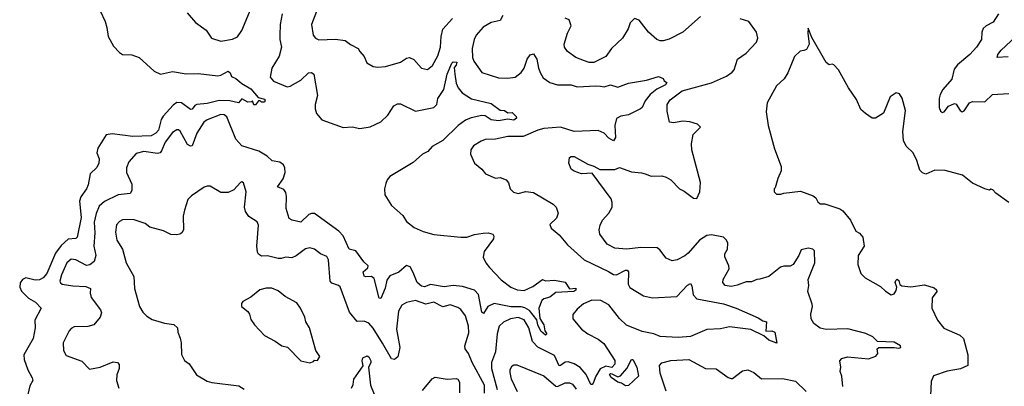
# Model space of a CAD drawing. Extents: x 2143765 to 2212931, y 878955 to 1017455.
# Tile 211 of 256: x 2160173 to 2166694, y 976287 to 978717. Entities that reach past the tile are written whole.
import ezdxf

# ---------------------------------------------------------------- set-up
doc = ezdxf.new("R2010")
doc.units = 0

msp = doc.modelspace()

# ---------------------------------------------------------------- linework, layer by layer
at = {"layer": '0CON20XD'}
for points in [[(2161282.7, 978762.7), (2161337, 978697), (2161407.5, 978647.5), (2161444.2, 978594.2), (2161505, 978574), (2161582.3, 978587.7), (2161615, 978602.5), (2161645.5, 978645), (2161706.4, 978793.6)], [(2160706.1, 978776.1), (2160738.8, 978705), (2160751.4, 978665), (2160758.8, 978605), (2160795, 978541.2), (2160835, 978498.8), (2160855, 978486.2), (2160915, 978484.2), (2160965, 978465.7), (2161064.5, 978374.5), (2161105, 978355.8), (2161185, 978374.2), (2161275, 978358.1), (2161355, 978359.4), (2161484.5, 978344.5), (2161505, 978348.7), (2161555, 978374.5), (2161568.1, 978365), (2161575, 978340), (2161605, 978328), (2161643.9, 978293.9), (2161705, 978258.9), (2161751.7, 978201.7), (2161795, 978190), (2161800, 978185), (2161795, 978170), (2161775, 978170), (2161765, 978180), (2161755, 978180), (2161735, 978152.5), (2161725, 978152.5), (2161715, 978180), (2161707.5, 978172.5), (2161685, 978170), (2161645, 978192.5), (2161623.3, 978166.7), (2161565, 978178), (2161495, 978180.7), (2161415, 978160.6), (2161345.4, 978154.6), (2161332.4, 978147.6), (2161315, 978124.4), (2161305, 978121.4), (2161245.3, 978165.3), (2161215, 978167.9), (2161189.6, 978150.4), (2161122.5, 978077.5), (2161110.8, 978055), (2161092.3, 977985), (2161075, 977965.6), (2161045, 977947.2), (2160922.4, 977942.4), (2160785, 977960.7), (2160746.7, 977953.3), (2160690, 977865), (2160684.4, 977835), (2160698.9, 977795), (2160698, 977765), (2160683.1, 977736.9), (2160640, 977695), (2160626.9, 977623.1), (2160615.4, 977595), (2160578, 977542), (2160568.6, 977515), (2160581.3, 977405), (2160554.5, 977275.5), (2160545, 977267.1), (2160495, 977261.2), (2160449, 977221), (2160410.6, 977169.4), (2160354.1, 977035), (2160328.3, 977005), (2160305, 976993.8), (2160275, 976990.5), (2160214.1, 977005.9), (2160191.1, 976995), (2160176.6, 976973.4), (2160173.2, 976945), (2160185, 976918.2), (2160231.9, 976871.9), (2160278.1, 976845), (2160316, 976805), (2160272.9, 976725), (2160276.7, 976675), (2160261.9, 976605), (2160200.4, 976495), (2160202.2, 976465), (2160226.3, 976396.3), (2160255, 976343.3), (2160261.2, 976325), (2160240, 976290), (2160219.1, 976195)], [(2161910.8, 978755), (2161898.1, 978685), (2161895.4, 978615), (2161895.4, 978585), (2161906.6, 978535), (2161891.2, 978475), (2161842.5, 978395), (2161832, 978335), (2161855, 978309.2), (2161945, 978270.6), (2161963.8, 978275), (2162035, 978316.4), (2162085, 978363.6), (2162105, 978367.5), (2162121.1, 978355), (2162146.4, 978215), (2162130.5, 978155), (2162129.4, 978125), (2162139.2, 978095), (2162175, 978052.9), (2162315, 978001.4), (2162375, 978005.8), (2162425, 977995.8), (2162495, 978005.8), (2162565, 978040.8), (2162611.4, 978085), (2162650.8, 978145), (2162675, 978159.2), (2162695, 978159.2), (2162795, 978110), (2162915, 978134.5), (2162935.8, 978154.2), (2162942.1, 978195), (2162981.8, 978255), (2163003.3, 978355), (2163035, 978429.4), (2163045, 978437.2), (2163068.1, 978435), (2163065, 978416), (2163050.3, 978399.7), (2163055.4, 978355), (2163064.7, 978295), (2163077.9, 978265), (2163102.8, 978232.8), (2163165, 978191.1), (2163295, 978161.8), (2163355, 978117.3), (2163385, 978114.4), (2163405, 978100), (2163435, 978102.2), (2163460.6, 978075), (2163462.9, 978065), (2163445, 978050.5), (2163405, 978057.5), (2163344.2, 978045.8), (2163295, 978053.2), (2163255, 978078.9), (2163235, 978082.5), (2163162.8, 978067.2), (2163125, 978051.8), (2163077.5, 978015), (2162975, 977915.4), (2162905, 977875.4), (2162876.8, 977843.2), (2162840, 977825), (2162779.5, 977770.5), (2162625, 977678.5), (2162606.5, 977655), (2162598, 977632), (2162590, 977595), (2162591.5, 977555), (2162635, 977484.3), (2162709.7, 977419.7), (2162735, 977380), (2162785, 977339.4), (2162845, 977312.9), (2162915, 977292.2), (2163095, 977274.5), (2163135, 977275.6), (2163185, 977292.2), (2163242.3, 977302.3), (2163275, 977303.3), (2163306.1, 977296.1), (2163313, 977283), (2163311.2, 977265), (2163249.3, 977180.7), (2163242.7, 977142.7), (2163260, 977105), (2163283.8, 977073.8), (2163362.8, 976992.8), (2163425, 976943.2), (2163467, 976927), (2163515, 976921.6), (2163572, 976948), (2163635, 976994.2), (2163655, 976986.9), (2163715, 976991.2), (2163785, 976976.7), (2163815, 976933.3), (2163857, 976937), (2163856.7, 976925), (2163842.5, 976915), (2163725, 976908), (2163685, 976878.8), (2163645, 976866), (2163632, 976855), (2163610.8, 976805), (2163617.1, 976737.1), (2163644.5, 976695), (2163650.6, 976655), (2163663.8, 976635), (2163655, 976626.2), (2163625, 976652.5), (2163605.3, 976695), (2163598.5, 976728.5), (2163548.7, 976788.7), (2163518.3, 976808.3), (2163494.8, 976814.8), (2163425, 976814.8), (2163315, 976836.2), (2163273.3, 976816.7), (2163245, 976770), (2163235, 976777.5), (2163212.5, 976895), (2163185, 976924.1), (2163105, 976948.5), (2163045, 976954.8), (2162985, 976947.2), (2162895, 976961.5), (2162855, 976947.4), (2162835, 976949.8), (2162804.9, 976974.9), (2162778.1, 977041.9), (2162759.4, 977079.4), (2162735, 977088.3), (2162685, 977044.1), (2162625, 977018.2), (2162605, 976991.4), (2162593.1, 976936.9), (2162565, 976868.8), (2162555, 976870.8), (2162521.1, 977001.1), (2162503.3, 977015), (2162465, 977011.9), (2162455, 977016.2), (2162448.9, 977045), (2162478.7, 977071.3), (2162481.2, 977085), (2162452.6, 977112.6), (2162398.4, 977185), (2162355, 977196.9), (2162314.8, 977285), (2162287.1, 977315), (2162125, 977431.9), (2162105, 977433.1), (2162088, 977425), (2162035, 977375.5), (2161978.2, 977388.2), (2161958.8, 977398.8), (2161937.1, 977465), (2161940, 977545), (2161935, 977571.2), (2161921.5, 977591.5), (2161879.7, 977609.7), (2161918.1, 977661.9), (2161932, 977705), (2161929.3, 977735), (2161920.5, 977755), (2161895, 977772.5), (2161845, 977782.2), (2161811.5, 977811.5), (2161757.1, 977845), (2161645, 977881.6), (2161604.8, 977925), (2161545, 978072.9), (2161526.5, 978086.5), (2161505, 978089.1), (2161415, 978052.7), (2161393.2, 978036.8), (2161347.1, 977965), (2161315, 977881.2), (2161305, 977879.2), (2161285, 977890.6), (2161235, 977978.8), (2161225, 977987.5), (2161215, 977987.5), (2161185, 977968.6), (2161135.6, 977905), (2161112.7, 977847.3), (2161102.5, 977835), (2161085, 977830.9), (2160995, 977843.8), (2160945, 977830), (2160895.7, 977775), (2160880.5, 977735), (2160881.2, 977705), (2160916.3, 977626.3), (2160915.4, 977584.6), (2160905, 977565.8), (2160825, 977556.5), (2160735, 977512.1), (2160700, 977480), (2160678.7, 977431.3), (2160665.9, 977374.1), (2160670.8, 977305), (2160663.2, 977215), (2160678.5, 977155), (2160666.1, 977113.9), (2160638.3, 977091.7), (2160615, 977087.1), (2160545, 977126.2), (2160515, 977130), (2160484.4, 977105), (2160450, 977025), (2160440, 976985), (2160443.1, 976973.1), (2160454.4, 976964.4), (2160525, 976952.5), (2160611.7, 976948.3), (2160642, 976935), (2160639.1, 976905), (2160647.1, 976875), (2160708.6, 976795), (2160715.8, 976775), (2160705.8, 976745), (2160664.4, 976695.6), (2160625, 976682.5), (2160535, 976680.6), (2160515, 976670.8), (2160502, 976655), (2160461.2, 976575), (2160463.3, 976525), (2160480.7, 976490.7), (2160585, 976453.8), (2160635, 976401.2), (2160705.6, 976414.4), (2160791.7, 976448.3), (2160820, 976445), (2160831.7, 976431.7), (2160832.5, 976405), (2160816, 976364), (2160814.2, 976325), (2160829.2, 976275)], [(2162139.4, 978770.6), (2162106, 978685), (2162117.1, 978615), (2162133.2, 978593.2), (2162155, 978582.9), (2162265, 978588.1), (2162327.9, 978577.9), (2162365, 978551.2), (2162415.9, 978525.9), (2162426.2, 978505), (2162455, 978472.5), (2162471.2, 978431.2), (2162515, 978406.2), (2162545, 978402), (2162595, 978407.1), (2162695, 978435.8), (2162735, 978462), (2162755, 978466), (2162783, 978453), (2162835, 978396.2), (2162875, 978385.8), (2162907.6, 978412.4), (2162943, 978477), (2162961.2, 978535), (2162965.4, 978605), (2162975.3, 978654.7), (2163039.6, 978725)], [(2163372.7, 978745), (2163355, 978711.2), (2163295, 978698), (2163242, 978668), (2163197.3, 978615), (2163183.6, 978586.4), (2163170.3, 978525), (2163172.5, 978465), (2163181.6, 978441.6), (2163235, 978365.7), (2163345, 978331.5), (2163405, 978328.9), (2163455, 978335.7), (2163495, 978365.6), (2163513.6, 978396.4), (2163534.1, 978455), (2163555, 978483.8), (2163575, 978491.2), (2163597.3, 978455), (2163608.5, 978395), (2163621.5, 978361.5), (2163641, 978331), (2163685, 978300), (2163735, 978283.9), (2163825, 978285.9), (2163865, 978272), (2163988.5, 978278.5), (2164018.8, 978275), (2164045, 978270.8), (2164085, 978284.4), (2164135, 978268.5), (2164205, 978296.2), (2164325, 978315.8), (2164405, 978339.2), (2164435, 978326.7), (2164442, 978312), (2164459.5, 978299.5), (2164451.2, 978285), (2164392.7, 978257.3), (2164348.3, 978221.7), (2164315, 978178.9), (2164295.9, 978135), (2164285.5, 978125), (2164205, 978085.3), (2164155, 978077.1), (2164125, 978061.5), (2164114.7, 978015), (2164120, 977935), (2164105, 977913.1), (2164075, 977931.8), (2164044.7, 977964.7), (2164005, 977981.8), (2163845, 977975.3), (2163755, 978003.6), (2163645, 977995.4), (2163603.8, 977985), (2163508, 977942), (2163405, 977943.1), (2163324.6, 977925.4), (2163255, 977923.1), (2163228.5, 977911.5), (2163179.7, 977880.3), (2163160, 977855), (2163158, 977825), (2163185.9, 977765.9), (2163233.3, 977725), (2163257.5, 977695), (2163325, 977666.7), (2163355, 977670), (2163395.7, 977655.7), (2163410, 977635), (2163421.2, 977595), (2163443, 977573), (2163475, 977564), (2163525, 977578), (2163575, 977571.1), (2163705.8, 977495), (2163725.8, 977475), (2163740, 977435), (2163729.1, 977400.9), (2163685, 977360), (2163693.3, 977335), (2163745, 977291.9), (2163800.6, 977225), (2163912.2, 977125), (2164072.5, 977047.5), (2164105, 977027.5), (2164125, 977026.2), (2164185, 977056.3), (2164197.2, 977057.2), (2164206.1, 977045), (2164203.5, 976965), (2164215, 976942), (2164305, 976887.5), (2164365, 976873.3), (2164525, 976881.4), (2164595, 976957.1), (2164615, 976968), (2164623.6, 976953.6), (2164633.4, 976893.4), (2164657.3, 976867.3), (2164835, 976834.4), (2164918.8, 976805), (2165065, 976741.4), (2165095, 976720), (2165120, 976715), (2165115, 976653.3), (2165155, 976655.7), (2165174.2, 976645), (2165186.9, 976573.1), (2165135, 976593.8), (2165101.7, 976621.7), (2165016.4, 976663.6), (2164875, 976682), (2164815, 976667.5), (2164725, 976664.3), (2164615, 976617.3), (2164535, 976610.8), (2164415, 976617.2), (2164374, 976634), (2164295, 976651), (2164191.6, 976691.6), (2164146.7, 976736.7), (2164075, 976827.9), (2164022.9, 976855), (2163962.7, 976857.3), (2163907.3, 976832.7), (2163865, 976797.5), (2163837.6, 976762.4), (2163835.6, 976735), (2163895, 976666.2), (2163935.6, 976635), (2164005, 976599.6), (2164041.9, 976571.9), (2164115, 976458), (2164114, 976435), (2164095, 976412.6), (2164055, 976420.7), (2164018.1, 976401.9), (2163989.4, 976355), (2163971.5, 976308.5), (2163965, 976300), (2163955, 976299.2), (2163924.7, 976365), (2163885, 976411.8), (2163845.6, 976435.6), (2163805, 976449.3), (2163785, 976446.7), (2163755.8, 976424.2), (2163745, 976422.7), (2163715, 976490.4), (2163605, 976545.5), (2163569.2, 976585), (2163545.2, 976675), (2163515, 976727.9), (2163475, 976742.5), (2163424.2, 976735), (2163377.6, 976712.4), (2163349.1, 976685), (2163335.9, 976635), (2163324.7, 976515), (2163297.1, 976445), (2163297.6, 976405), (2163336.4, 976265)], [(2164682.4, 978737.6), (2164565, 978634.5), (2164475, 978588.2), (2164435, 978576.2), (2164415, 978576.2), (2164392.9, 978585), (2164337.5, 978635), (2164275, 978713.3), (2164245, 978723.8), (2164215.8, 978695), (2164203.3, 978655), (2164165, 978594), (2164093.3, 978525), (2164055, 978471.9), (2163975, 978432.5), (2163945, 978432.5), (2163914.6, 978444.6), (2163855.5, 978465.5), (2163802, 978505), (2163781.1, 978535), (2163780, 978555), (2163802, 978628), (2163826.2, 978675), (2163812, 978715), (2163785, 978726.7)], [(2164892.2, 978367.8), (2164906, 978385), (2164926.7, 978455), (2164985, 978494.2), (2165053.2, 978566.8), (2165060.8, 978595), (2165054, 978635), (2165002.5, 978705), (2164945, 978722)], [(2166656, 978755), (2166620.8, 978699.2), (2166575, 978676.9), (2166555, 978658), (2166545.6, 978635), (2166542.5, 978585), (2166510, 978535), (2166465.5, 978485), (2166385, 978416.7), (2166361.2, 978388.8), (2166346.9, 978323.1), (2166286.9, 978253.1), (2166268.5, 978221.5), (2166262, 978195), (2166261.8, 978135), (2166270.7, 978110.7), (2166285, 978101.8), (2166295, 978105.5), (2166325, 978142.7), (2166365, 978161.5), (2166376.4, 978156.4), (2166401.5, 978115), (2166415, 978107.1), (2166428, 978112), (2166464.7, 978165.3), (2166483.3, 978175), (2166565, 978173.1), (2166615, 978221.2), (2166725, 978228)], [(2166724.2, 977505), (2166637, 977567), (2166618.3, 977588.3), (2166605, 977592.5), (2166595, 977587.5), (2166565, 977596.7), (2166484.4, 977634.4), (2166417.3, 977687.3), (2166303, 977717), (2166235, 977718.6), (2166175, 977692.5), (2166151.3, 977701.3), (2166135, 977718.8), (2166115, 977783.3), (2166091.2, 977835), (2166045, 977878.8), (2166027.5, 977915), (2166021.4, 977975), (2166038.8, 978115), (2166017, 978197), (2166000, 978225), (2165978.3, 978231.7), (2165937.5, 978205), (2165895, 978097.5), (2165840, 978065), (2165820, 978065), (2165774.2, 978094.2), (2165745, 978122.5), (2165715, 978187.5), (2165661.2, 978265), (2165596.7, 978385), (2165565, 978417.5), (2165555, 978422.5), (2165535, 978417.5), (2165515, 978432.5), (2165419.3, 978599.3), (2165395, 978660), (2165393, 978627), (2165402.5, 978555), (2165385, 978520), (2165367, 978513), (2165341.7, 978508.3), (2165305, 978472.5), (2165261.2, 978365), (2165235.6, 978324.4), (2165185, 978277.5), (2165123.6, 978166.4), (2165116, 978105), (2165130, 978015), (2165171.7, 977861.7), (2165216.4, 977743.6), (2165216.7, 977715), (2165193.3, 977665), (2165177, 977603), (2165170, 977595), (2165170, 977575), (2165185, 977560), (2165215, 977560), (2165235, 977567.5), (2165345, 977580), (2165428.3, 977548.3), (2165445.7, 977535.7), (2165459.5, 977509.5), (2165475, 977496.7), (2165506.4, 977496.4), (2165605, 977463.3), (2165625, 977450), (2165675, 977387.5), (2165711.2, 977315), (2165735, 977301.2), (2165757.5, 977275), (2165765.6, 977215), (2165726.2, 977155), (2165723.6, 977093.6), (2165743.8, 977035), (2165773.3, 977005), (2165875, 976948.8), (2165907.7, 976917.7), (2165944.2, 976894.2), (2165965, 976899.2), (2165978.3, 976921.7), (2165982.7, 976945), (2165971.8, 976975), (2165975, 976989.2), (2165985, 976998.1), (2165995, 976989.2), (2166002.2, 976962.2), (2166015, 976952.7), (2166075, 976945.6), (2166165, 976958.6), (2166230.5, 976940.5), (2166245.8, 976925.8), (2166246.7, 976915), (2166217.3, 976872.7), (2166213.8, 976805), (2166251.2, 976725), (2166292.7, 976672.7), (2166400, 976625), (2166423.8, 976605), (2166451.9, 976495), (2166453.3, 976425), (2166405, 976403.3), (2166315, 976388.2), (2166225, 976355.7), (2166210.7, 976319.3), (2166205.4, 976224.6)], [(2166720.6, 978469.4), (2166646.7, 978466.7), (2166650.6, 978485), (2166673.3, 978515), (2166770, 978605)], [(2165624.3, 976285), (2165618.6, 976355), (2165607.5, 976385), (2165610.8, 976415), (2165605.7, 976455), (2165617.6, 976472.4), (2165655, 976482.3), (2165795, 976470), (2165843.9, 976486.1), (2165856.2, 976505), (2165852.5, 976535), (2165863.3, 976545), (2165965, 976545.3), (2165995, 976540), (2166009.4, 976545), (2166006.5, 976555), (2165965, 976580.8), (2165854.7, 976584.7), (2165824.2, 976614.2), (2165776.6, 976636.6), (2165657.6, 976667.6), (2165515, 976663.5), (2165475, 976673.1), (2165433.4, 976703.4), (2165414.4, 976735), (2165412.9, 976765), (2165424.2, 976815), (2165420.6, 976830.6), (2165392.2, 976915), (2165400, 976955), (2165395.6, 976995), (2165440, 977105), (2165438, 977185), (2165425.5, 977195.5), (2165395, 977202.9), (2165347.7, 977192.3), (2165332.9, 977155), (2165295, 977094.5), (2165275, 977082.5), (2165235, 977083.7), (2165212.5, 977077.5), (2165135, 977013.8), (2165075, 976996.2), (2165055, 976996), (2165019.4, 976980.6), (2164985, 976979.4), (2164925, 976956.9), (2164885, 976949.5), (2164845, 976956), (2164829.2, 976975), (2164831.9, 976995), (2164871.5, 977065), (2164869.4, 977085), (2164842.5, 977145), (2164844.1, 977165.9), (2164860, 977195), (2164863.9, 977235), (2164855, 977255.7), (2164835, 977274.4), (2164755, 977292), (2164723.2, 977286.8), (2164676, 977255), (2164601.1, 977168.9), (2164578.7, 977151.3), (2164527.5, 977125), (2164495, 977119.2), (2164455, 977136), (2164412.1, 977192.1), (2164394.5, 977204.5), (2164286.4, 977206.4), (2164195, 977196.7), (2164115, 977202.2), (2164065, 977229.2), (2164015.8, 977295), (2164010.8, 977325), (2164017.5, 977355), (2164032.8, 977387.2), (2164075.7, 977435), (2164096.3, 977473.7), (2164097.8, 977505), (2164089.4, 977529.4), (2163965, 977700), (2163895, 977696.2), (2163845, 977712), (2163825.8, 977725.8), (2163810, 977765), (2163815, 977802.5), (2163825, 977810), (2163845, 977809.2), (2163935, 977759.2), (2163975, 977746.2), (2164015, 977724), (2164115, 977723.3), (2164145, 977738.1), (2164225, 977707.5), (2164292.4, 977702.4), (2164316.7, 977695), (2164355, 977678.9), (2164425, 977681.1), (2164455, 977672.2), (2164484.6, 977654.6), (2164544, 977595), (2164575, 977580.8), (2164635, 977534), (2164657.7, 977532.3), (2164678.6, 977575), (2164682.7, 977637.3), (2164624.2, 977855), (2164622, 977895), (2164633.8, 977955), (2164682.5, 978005), (2164662.5, 978025), (2164610.7, 978040.7), (2164565, 978044.5), (2164503.9, 978033.9), (2164477, 978037), (2164461.2, 978111.2), (2164462.2, 978155), (2164481.1, 978185), (2164561.1, 978245), (2164755, 978298.5), (2164855, 978341.4), (2164892.2, 978367.8)], [(2163251.4, 976241.4), (2163250.8, 976295), (2163168.9, 976445), (2163145.4, 976505), (2163123.9, 976535), (2163121.6, 976555), (2163148.9, 976641.1), (2163145.7, 976685), (2163124.8, 976754.8), (2163095, 976795.7), (2163075, 976810), (2163025, 976827.5), (2162975, 976814.6), (2162915, 976845.5), (2162862.2, 976832.2), (2162795, 976855.6), (2162735, 976842.5), (2162705, 976824.2), (2162682.1, 976785), (2162668.9, 976665), (2162691.5, 976545), (2162676.9, 976483.1), (2162655, 976464.2), (2162635, 976468.6), (2162575, 976573.6), (2162515, 976671.8), (2162485.5, 976705), (2162455, 976718.9), (2162407.5, 976717.5), (2162358.2, 976778.2), (2162295, 976946.7), (2162285, 976956.2), (2162240, 976970), (2162228.6, 976985), (2162218.9, 977125), (2162207.5, 977147.5), (2162165, 977165.6), (2162125, 977195.6), (2162095, 977205.6), (2162065, 977197.8), (2162005, 977150.8), (2161975, 977137.5), (2161935, 977144), (2161905, 977134), (2161885, 977134.2), (2161815, 977152.2), (2161775, 977150), (2161755, 977162.9), (2161747.8, 977175), (2161742.9, 977215), (2161755.6, 977355.6), (2161745, 977376.2), (2161691.7, 977411.7), (2161669.2, 977445), (2161661.4, 977475), (2161674.2, 977575), (2161655.8, 977635.8), (2161645, 977642.5), (2161635, 977637.5), (2161591.3, 977588.7), (2161555, 977570.8), (2161505, 977572.5), (2161435, 977613.8), (2161415, 977613.8), (2161395, 977606.7), (2161311.2, 977548.8), (2161286.7, 977525), (2161263.8, 977455), (2161256.2, 977415), (2161258.6, 977325), (2161248, 977305), (2161234.5, 977295.5), (2161215, 977290.6), (2161175, 977292.9), (2161125, 977316.4), (2161035, 977342.5), (2161005, 977366.4), (2160925, 977392.9), (2160855, 977389.5), (2160835, 977379.4), (2160813.6, 977356.4), (2160807.8, 977307.8), (2160817.1, 977255), (2160854.4, 977195), (2160877.5, 977105), (2160930, 977015), (2160934.3, 976935), (2160967.8, 976815), (2160988.6, 976778.6), (2161015, 976751.4), (2161050.6, 976730.6), (2161132.5, 976705), (2161195, 976695.7), (2161218.8, 976675), (2161221.2, 976645), (2161237, 976607), (2161242, 976575), (2161245, 976497.5), (2161265, 976457.5), (2161295, 976436.2), (2161344, 976364), (2161415, 976322), (2161445, 976311.4), (2161625, 976290), (2161658.8, 976268.8)], [(2162095, 976443.3), (2162118.3, 976451.7), (2162125, 976460), (2162145, 976457.5), (2162160, 976485), (2162133.8, 976525), (2162092, 976675), (2162068.8, 976715), (2162062, 976745), (2162034, 976805), (2162009.7, 976839.7), (2161932.4, 976882.4), (2161885, 976919.2), (2161843.2, 976936.8), (2161805, 976937.1), (2161764.1, 976925.9), (2161705, 976878.8), (2161650.7, 976849.3), (2161642.5, 976835), (2161642.5, 976815), (2161685, 976782.5), (2161695.9, 976765.9), (2161705, 976730), (2161727.5, 976695), (2161793.6, 976623.6), (2161866.1, 976586.1), (2161910, 976555), (2161946.1, 976546.1), (2162035, 976456.7), (2162095, 976443.3)], [(2162370, 976275), (2162381.7, 976298.3), (2162386.7, 976335), (2162447, 976423), (2162441.2, 976455), (2162446.7, 976475), (2162475, 976488.8), (2162485, 976483.3), (2162498.6, 976455), (2162497.8, 976442.2), (2162482.5, 976415), (2162496.7, 976295), (2162521.2, 976235)], [(2164185, 976290.6), (2164158.5, 976308.5), (2164134, 976315), (2164090.8, 976345), (2164080, 976365), (2164085, 976371.5), (2164095, 976370.9), (2164135, 976349.7), (2164152.8, 976357.2), (2164193.8, 976406.2), (2164224.4, 976465), (2164235, 976465.5), (2164260, 976415), (2164272.5, 976355), (2164205, 976292.5), (2164185, 976290.6)], [(2164454.3, 976255), (2164414.3, 976374.3), (2164410, 976425), (2164426.4, 976443.6), (2164485, 976458.6), (2164605, 976464.3), (2164715, 976404.2), (2164785, 976403.8), (2164865, 976346.2), (2164885, 976338), (2164895, 976338.8), (2164960.3, 976389.7), (2164995.8, 976395.8), (2165035, 976379.2), (2165085, 976337.1), (2165225, 976339.1), (2165311.7, 976321.7), (2165382.7, 976252.7)], [(2163470.3, 976250.3), (2163430, 976335), (2163420.8, 976379.2), (2163422, 976398), (2163435, 976422), (2163445, 976429.2), (2163465, 976430), (2163645, 976356.7), (2163725, 976287.5), (2163735, 976285.3), (2163785, 976310.4), (2163815, 976311.2), (2163835, 976301.5), (2163857.6, 976267.6)], [(2162841.2, 976258.8), (2162905, 976336.7), (2162925, 976348), (2163005, 976334.3), (2163065, 976339.2), (2163075.5, 976335.5), (2163086.5, 976315), (2163086.5, 976245)]]:
    msp.add_lwpolyline(points, dxfattribs=at)

doc.saveas('drawing.dxf')
